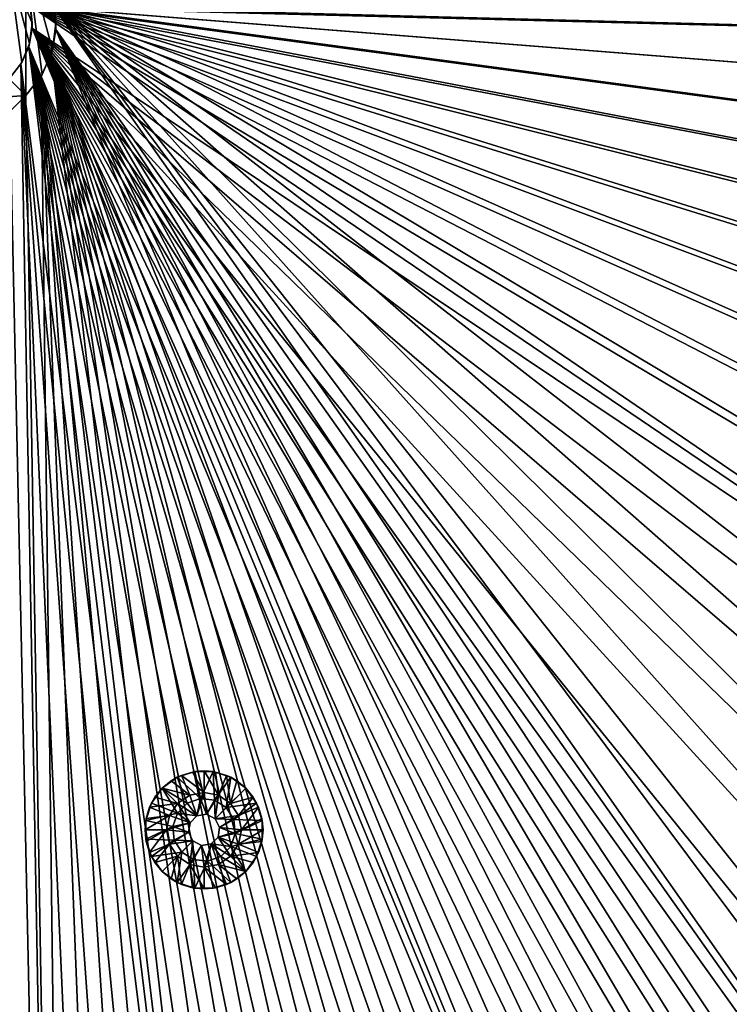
# Model space of a CAD drawing. Header units: metres. Extents: x 0 to 1400, y -1400 to 0.
# Tile 219 of 256: x 758 to 848, y -804 to -678. Entities that reach past the tile are written whole.
import ezdxf

# ---------------------------------------------------------------- set-up
doc = ezdxf.new("R2010")
doc.units = ezdxf.units.M

msp = doc.modelspace()

# ---------------------------------------------------------------- linework, layer by layer
at = {"layer": 'None'}
for points in [[(627.182129, -697.892822, -513.477783), (697.892822, -627.182129, -513.477783), (758.704041, -687.993347, -513.477783)], [(758.704041, -687.993347, -513.477783), (697.892822, -627.182129, -513.477783), (758.704041, -669.608582, -513.477783)], [(759.270203, -676.616821, -500.477753), (1206.427368, -688.345215, -500.477753), (1213.287231, -664.913025, -500.477753)], [(1213.295166, -664.90918, -503.477753), (1206.445801, -688.333069, -503.477753), (762.366577, -676.864197, -503.477753)], [(762.068665, -675.436279, -513.477783), (762.511597, -678.800964, -513.477783), (758.704041, -669.608582, -513.477783)], [(758.704041, -669.608582, -513.477783), (762.511597, -678.800964, -513.477783), (762.068665, -682.165588, -513.477783)], [(762.068665, -682.165588, -513.477783), (760.769958, -685.300964, -513.477783), (758.704041, -669.608582, -513.477783)], [(760.769958, -685.300964, -513.477783), (758.704041, -687.993347, -513.477783), (758.704041, -669.608582, -513.477783)], [(756.582703, -685.872009, -510.477753), (758.171875, -683.800964, -510.477753), (756.582703, -671.729858, -510.477753)], [(758.171875, -683.800964, -510.477753), (759.170898, -681.38916, -510.477753), (756.582703, -671.729858, -510.477753)], [(756.582703, -671.729858, -510.477753), (759.170898, -681.38916, -510.477753), (759.511597, -678.800964, -510.477753)], [(759.511597, -678.800964, -510.477753), (759.170898, -676.212769, -510.477753), (756.582703, -671.729858, -510.477753)], [(762.511597, -678.800964, -513.477783), (762.068665, -675.436279, -513.477783), (762.366577, -676.864197, -503.477753)], [(759.170898, -676.212769, -510.477753), (759.511597, -678.800964, -510.477753), (759.270203, -676.616821, -500.477753)], [(759.511597, -678.800964, -510.477753), (759.492126, -679.424744, -500.477753), (759.270203, -676.616821, -500.477753)], [(759.492126, -679.424744, -500.477753), (1095.871094, -904.858887, -500.477753), (759.270203, -676.616821, -500.477753)], [(1095.871094, -904.858887, -500.477753), (1109.911743, -884.878418, -500.477753), (759.270203, -676.616821, -500.477753)], [(759.270203, -676.616821, -500.477753), (1109.911743, -884.878418, -500.477753), (1123.362549, -864.492126, -500.477753)], [(1123.362549, -864.492126, -500.477753), (1136.196411, -843.712891, -500.477753), (759.270203, -676.616821, -500.477753)], [(1136.196411, -843.712891, -500.477753), (1148.385742, -822.553528, -500.477753), (759.270203, -676.616821, -500.477753)], [(759.270203, -676.616821, -500.477753), (1148.385742, -822.553528, -500.477753), (1159.903198, -801.026794, -500.477753)], [(1159.903198, -801.026794, -500.477753), (1170.721191, -779.145508, -500.477753), (759.270203, -676.616821, -500.477753)], [(1170.721191, -779.145508, -500.477753), (1180.812378, -756.922546, -500.477753), (759.270203, -676.616821, -500.477753)], [(759.270203, -676.616821, -500.477753), (1180.812378, -756.922546, -500.477753), (1190.149292, -734.370667, -500.477753)], [(1190.149292, -734.370667, -500.477753), (1198.700928, -711.504822, -500.477753), (759.270203, -676.616821, -500.477753)], [(1198.700928, -711.504822, -500.477753), (1206.427368, -688.345215, -500.477753), (759.270203, -676.616821, -500.477753)], [(762.486328, -679.611877, -503.477753), (762.511597, -678.800964, -513.477783), (762.366577, -676.864197, -503.477753)], [(1206.445801, -688.333069, -503.477753), (1198.725464, -711.488647, -503.477753), (762.366577, -676.864197, -503.477753)], [(762.366577, -676.864197, -503.477753), (1198.725464, -711.488647, -503.477753), (1190.171021, -734.35675, -503.477753)], [(1190.171021, -734.35675, -503.477753), (1180.820068, -756.91803, -503.477753), (762.366577, -676.864197, -503.477753)], [(1180.820068, -756.91803, -503.477753), (1170.709595, -779.153259, -503.477753), (762.366577, -676.864197, -503.477753)], [(762.366577, -676.864197, -503.477753), (1170.709595, -779.153259, -503.477753), (1159.877075, -801.043335, -503.477753)], [(1159.877075, -801.043335, -503.477753), (1148.355835, -822.571533, -503.477753), (762.366577, -676.864197, -503.477753)], [(1148.355835, -822.571533, -503.477753), (1136.170776, -843.727356, -503.477753), (762.366577, -676.864197, -503.477753)], [(762.366577, -676.864197, -503.477753), (1136.170776, -843.727356, -503.477753), (1123.345825, -864.500916, -503.477753)], [(1123.345825, -864.500916, -503.477753), (1109.904663, -884.882324, -503.477753), (762.366577, -676.864197, -503.477753)], [(1109.904663, -884.882324, -503.477753), (1095.871094, -904.861877, -503.477753), (762.366577, -676.864197, -503.477753)], [(762.366577, -676.864197, -503.477753), (1095.871094, -904.861877, -503.477753), (1081.265381, -924.427429, -503.477753)], [(1081.265381, -924.427429, -503.477753), (1066.102417, -943.563416, -503.477753), (762.366577, -676.864197, -503.477753)], [(1066.102417, -943.563416, -503.477753), (1050.397217, -962.255066, -503.477753), (762.366577, -676.864197, -503.477753)], [(762.366577, -676.864197, -503.477753), (1050.397217, -962.255066, -503.477753), (1034.180908, -980.506409, -503.477753)], [(1034.180908, -980.506409, -503.477753), (1017.492004, -998.330933, -503.477753), (762.366577, -676.864197, -503.477753)], [(1017.492004, -998.330933, -503.477753), (1008.949829, -1007.052979, -503.477753), (762.366577, -676.864197, -503.477753)], [(762.366577, -676.864197, -503.477753), (1008.949829, -1007.052979, -503.477753), (1000.238953, -1015.604431, -503.477753)], [(762.366577, -676.864197, -503.477753), (1000.238953, -1015.604431, -503.477753), (762.486328, -679.611877, -503.477753)], [(759.170898, -681.38916, -510.477753), (759.054871, -681.788696, -500.477753), (759.492126, -679.424744, -500.477753)], [(759.054871, -681.788696, -500.477753), (923.607727, -1075.890259, -500.477753), (759.492126, -679.424744, -500.477753)], [(759.511597, -678.800964, -510.477753), (759.170898, -681.38916, -510.477753), (759.492126, -679.424744, -500.477753)], [(923.607727, -1075.890259, -500.477753), (933.821167, -1069.203125, -500.477753), (759.492126, -679.424744, -500.477753)], [(759.492126, -679.424744, -500.477753), (933.821167, -1069.203125, -500.477753), (943.864624, -1062.263794, -500.477753)], [(943.864624, -1062.263794, -500.477753), (953.732239, -1055.07666, -500.477753), (759.492126, -679.424744, -500.477753)], [(953.732239, -1055.07666, -500.477753), (963.419434, -1047.647827, -500.477753), (759.492126, -679.424744, -500.477753)], [(759.492126, -679.424744, -500.477753), (963.419434, -1047.647827, -500.477753), (972.921936, -1039.983521, -500.477753)], [(972.921936, -1039.983521, -500.477753), (982.233215, -1032.087769, -500.477753), (759.492126, -679.424744, -500.477753)], [(982.233215, -1032.087769, -500.477753), (991.340271, -1023.958374, -500.477753), (759.492126, -679.424744, -500.477753)], [(759.492126, -679.424744, -500.477753), (991.340271, -1023.958374, -500.477753), (1000.232666, -1015.595398, -500.477753)], [(1000.232666, -1015.595398, -500.477753), (1017.481689, -998.315186, -500.477753), (759.492126, -679.424744, -500.477753)], [(1017.481689, -998.315186, -500.477753), (1034.191895, -980.514099, -500.477753), (759.492126, -679.424744, -500.477753)], [(759.492126, -679.424744, -500.477753), (1034.191895, -980.514099, -500.477753), (1050.404663, -962.258301, -500.477753)], [(1050.404663, -962.258301, -500.477753), (1066.101807, -943.558655, -500.477753), (759.492126, -679.424744, -500.477753)], [(1066.101807, -943.558655, -500.477753), (1081.262573, -924.422302, -500.477753), (759.492126, -679.424744, -500.477753)], [(759.492126, -679.424744, -500.477753), (1081.262573, -924.422302, -500.477753), (1095.871094, -904.858887, -500.477753)], [(762.068665, -682.165588, -513.477783), (762.511597, -678.800964, -513.477783), (762.486328, -679.611877, -503.477753)], [(761.917847, -682.685059, -503.477753), (762.068665, -682.165588, -513.477783), (762.486328, -679.611877, -503.477753)], [(762.486328, -679.611877, -503.477753), (923.608582, -1075.893921, -503.477753), (761.917847, -682.685059, -503.477753)], [(1000.238953, -1015.604431, -503.477753), (991.333008, -1023.953186, -503.477753), (762.486328, -679.611877, -503.477753)], [(762.486328, -679.611877, -503.477753), (991.333008, -1023.953186, -503.477753), (982.226318, -1032.083618, -503.477753)], [(982.226318, -1032.083618, -503.477753), (972.921387, -1039.986206, -503.477753), (762.486328, -679.611877, -503.477753)], [(972.921387, -1039.986206, -503.477753), (963.422607, -1047.654419, -503.477753), (762.486328, -679.611877, -503.477753)], [(762.486328, -679.611877, -503.477753), (963.422607, -1047.654419, -503.477753), (953.735901, -1055.083862, -503.477753)], [(953.735901, -1055.083862, -503.477753), (943.86731, -1062.269897, -503.477753), (762.486328, -679.611877, -503.477753)], [(943.86731, -1062.269897, -503.477753), (933.822876, -1069.208008, -503.477753), (762.486328, -679.611877, -503.477753)], [(762.486328, -679.611877, -503.477753), (933.822876, -1069.208008, -503.477753), (923.608582, -1075.893921, -503.477753)], [(758.171875, -683.800964, -510.477753), (758.065979, -683.980042, -500.477753), (759.054871, -681.788696, -500.477753)], [(758.065979, -683.980042, -500.477753), (813.537048, -1127.94519, -500.477753), (759.054871, -681.788696, -500.477753)], [(759.170898, -681.38916, -510.477753), (758.171875, -683.800964, -510.477753), (759.054871, -681.788696, -500.477753)], [(813.537048, -1127.94519, -500.477753), (825.095825, -1124.015503, -500.477753), (759.054871, -681.788696, -500.477753)], [(759.054871, -681.788696, -500.477753), (825.095825, -1124.015503, -500.477753), (836.549683, -1119.791138, -500.477753)], [(836.549683, -1119.791138, -500.477753), (847.891785, -1115.276123, -500.477753), (759.054871, -681.788696, -500.477753)], [(847.891785, -1115.276123, -500.477753), (859.115662, -1110.474731, -500.477753), (759.054871, -681.788696, -500.477753)], [(759.054871, -681.788696, -500.477753), (859.115662, -1110.474731, -500.477753), (870.2146, -1105.391113, -500.477753)], [(870.2146, -1105.391113, -500.477753), (881.182129, -1100.029785, -500.477753), (759.054871, -681.788696, -500.477753)], [(881.182129, -1100.029785, -500.477753), (892.011597, -1094.394653, -500.477753), (759.054871, -681.788696, -500.477753)], [(759.054871, -681.788696, -500.477753), (892.011597, -1094.394653, -500.477753), (902.696594, -1088.490234, -500.477753)], [(902.696594, -1088.490234, -500.477753), (913.230713, -1082.320679, -500.477753), (759.054871, -681.788696, -500.477753)], [(913.230713, -1082.320679, -500.477753), (923.607727, -1075.890259, -500.477753), (759.054871, -681.788696, -500.477753)], [(760.632263, -685.533752, -503.477753), (760.769958, -685.300964, -513.477783), (761.917847, -682.685059, -503.477753)], [(761.917847, -682.685059, -503.477753), (813.528198, -1127.940552, -503.477753), (760.632263, -685.533752, -503.477753)], [(760.769958, -685.300964, -513.477783), (762.068665, -682.165588, -513.477783), (761.917847, -682.685059, -503.477753)], [(923.608582, -1075.893921, -503.477753), (913.230408, -1082.322998, -503.477753), (761.917847, -682.685059, -503.477753)], [(761.917847, -682.685059, -503.477753), (913.230408, -1082.322998, -503.477753), (902.694458, -1088.490845, -503.477753)], [(902.694458, -1088.490845, -503.477753), (892.006897, -1094.393066, -503.477753), (761.917847, -682.685059, -503.477753)], [(892.006897, -1094.393066, -503.477753), (881.174622, -1100.025635, -503.477753), (761.917847, -682.685059, -503.477753)], [(761.917847, -682.685059, -503.477753), (881.174622, -1100.025635, -503.477753), (870.204468, -1105.384766, -503.477753)], [(870.204468, -1105.384766, -503.477753), (859.103394, -1110.466553, -503.477753), (761.917847, -682.685059, -503.477753)], [(859.103394, -1110.466553, -503.477753), (847.878296, -1115.266846, -503.477753), (761.917847, -682.685059, -503.477753)], [(761.917847, -682.685059, -503.477753), (847.878296, -1115.266846, -503.477753), (836.536133, -1119.781982, -503.477753)], [(836.536133, -1119.781982, -503.477753), (825.083801, -1124.007813, -503.477753), (761.917847, -682.685059, -503.477753)], [(825.083801, -1124.007813, -503.477753), (813.528198, -1127.940552, -503.477753), (761.917847, -682.685059, -503.477753)], [(758.171875, -683.800964, -510.477753), (756.582703, -685.872009, -510.477753), (758.065979, -683.980042, -500.477753)], [(756.582703, -685.872009, -510.477753), (756.582703, -685.872009, -500.477753), (758.065979, -683.980042, -500.477753)], [(758.065979, -683.980042, -500.477753), (756.582703, -685.872009, -500.477753), (766.406616, -1140.654053, -500.477753)], [(778.307922, -1137.934448, -500.477753), (758.065979, -683.980042, -500.477753), (766.406616, -1140.654053, -500.477753)], [(778.307922, -1137.934448, -500.477753), (790.135254, -1134.907715, -500.477753), (758.065979, -683.980042, -500.477753)], [(790.135254, -1134.907715, -500.477753), (801.88092, -1131.577026, -500.477753), (758.065979, -683.980042, -500.477753)], [(758.065979, -683.980042, -500.477753), (801.88092, -1131.577026, -500.477753), (813.537048, -1127.94519, -500.477753)], [(758.704041, -687.993347, -513.477783), (760.769958, -685.300964, -513.477783), (760.632263, -685.533752, -503.477753)], [(758.704041, -687.993347, -503.477753), (758.704041, -687.993347, -513.477783), (760.632263, -685.533752, -503.477753)], [(760.632263, -685.533752, -503.477753), (766.41156, -1140.661499, -503.477753), (758.704041, -687.993347, -503.477753)], [(813.528198, -1127.940552, -503.477753), (801.876221, -1131.576172, -503.477753), (760.632263, -685.533752, -503.477753)], [(760.632263, -685.533752, -503.477753), (801.876221, -1131.576172, -503.477753), (790.134888, -1134.910889, -503.477753)], [(790.134888, -1134.910889, -503.477753), (778.310974, -1137.940552, -503.477753), (760.632263, -685.533752, -503.477753)], [(778.310974, -1137.940552, -503.477753), (766.41156, -1140.661499, -503.477753), (760.632263, -685.533752, -503.477753)], [(766.406616, -1140.654053, -500.477753), (756.582703, -685.872009, -500.477753), (685.872009, -756.582703, -500.477753)], [(687.993347, -758.703979, -513.477783), (627.182129, -697.892822, -513.477783), (758.704041, -687.993347, -513.477783)], [(687.993347, -758.703979, -503.477753), (687.993347, -758.703979, -513.477783), (758.704041, -687.993347, -503.477753)], [(687.993347, -758.703979, -513.477783), (758.704041, -687.993347, -513.477783), (758.704041, -687.993347, -503.477753)], [(766.41156, -1140.661499, -503.477753), (687.993347, -758.703979, -503.477753), (758.704041, -687.993347, -503.477753)], [(685.872009, -756.582703, -500.477753), (754.439209, -1143.063354, -500.477753), (766.406616, -1140.654053, -500.477753)], [(766.41156, -1140.661499, -503.477753), (754.444397, -1143.070679, -503.477753), (687.993347, -758.703979, -503.477753)]]:
    msp.add_3dface(points, dxfattribs=at)
at = {"layer": 'None0'}
for points in [[(712.545654, -439.14267, -521.977783), (1083.216797, -802.634766, -521.977783), (496.317963, -215.735947, -521.977783)], [(1083.216797, -802.634766, -521.977783), (1083.216797, -802.634766, -541.977783), (496.317963, -215.735947, -521.977783)], [(1083.216797, -802.634766, -541.977783), (496.317963, -215.735947, -541.977783), (496.317963, -215.735947, -521.977783)], [(1083.216797, -802.634766, -541.977783), (712.545654, -439.14267, -541.977783), (496.317963, -215.735947, -541.977783)], [(1069.074707, -816.776855, -521.977783), (704.354675, -444.878021, -521.977783), (482.175842, -229.878082, -521.977783)], [(1069.074707, -816.776855, -521.977783), (482.175842, -229.878082, -521.977783), (1069.074707, -816.776855, -541.977783)], [(482.175842, -229.878082, -521.977783), (482.175842, -229.878082, -541.977783), (1069.074707, -816.776855, -541.977783)], [(482.175842, -229.878082, -541.977783), (704.354675, -444.878021, -541.977783), (1069.074707, -816.776855, -541.977783)], [(712.545654, -439.14267, -521.977783), (713.331299, -440.928223, -521.977783), (1083.216797, -802.634766, -521.977783)], [(1083.216797, -802.634766, -541.977783), (713.331299, -440.928223, -541.977783), (712.545654, -439.14267, -541.977783)], [(1054.087769, -780.736389, -521.977783), (713.331299, -440.928223, -521.977783), (713.37384, -442.87854, -521.977783)], [(713.331299, -440.928223, -521.977783), (1054.087769, -780.736389, -521.977783), (1083.216797, -802.634766, -521.977783)], [(1054.087769, -780.736389, -541.977783), (713.331299, -440.928223, -541.977783), (1083.216797, -802.634766, -541.977783)], [(713.331299, -440.928223, -541.977783), (1054.087769, -780.736389, -541.977783), (713.37384, -442.87854, -541.977783)], [(713.37384, -442.87854, -521.977783), (712.666809, -444.696655, -521.977783), (1047.30603, -787.820679, -521.977783)], [(713.37384, -442.87854, -541.977783), (1047.30603, -787.820679, -541.977783), (712.666809, -444.696655, -541.977783)], [(1047.184814, -782.266724, -521.977783), (1048.533813, -780.857544, -521.977783), (713.37384, -442.87854, -521.977783)], [(1048.533813, -780.857544, -521.977783), (1050.319336, -780.071899, -521.977783), (713.37384, -442.87854, -521.977783)], [(713.37384, -442.87854, -521.977783), (1050.319336, -780.071899, -521.977783), (1052.269653, -780.029358, -521.977783)], [(1052.269653, -780.029358, -521.977783), (1054.087769, -780.736389, -521.977783), (713.37384, -442.87854, -521.977783)], [(1046.520386, -786.035156, -521.977783), (713.37384, -442.87854, -521.977783), (1047.30603, -787.820679, -521.977783)], [(1046.520386, -786.035156, -521.977783), (1046.477783, -784.084839, -521.977783), (713.37384, -442.87854, -521.977783)], [(1046.477783, -784.084839, -521.977783), (1047.184814, -782.266724, -521.977783), (713.37384, -442.87854, -521.977783)], [(1050.319336, -780.071899, -541.977783), (1048.533813, -780.857544, -541.977783), (713.37384, -442.87854, -541.977783)], [(1048.533813, -780.857544, -541.977783), (1047.184814, -782.266724, -541.977783), (713.37384, -442.87854, -541.977783)], [(713.37384, -442.87854, -541.977783), (1047.184814, -782.266724, -541.977783), (1046.477783, -784.084839, -541.977783)], [(1046.477783, -784.084839, -541.977783), (1046.520386, -786.035156, -541.977783), (713.37384, -442.87854, -541.977783)], [(1046.520386, -786.035156, -541.977783), (1047.30603, -787.820679, -541.977783), (713.37384, -442.87854, -541.977783)], [(1054.087769, -780.736389, -541.977783), (1052.269653, -780.029358, -541.977783), (713.37384, -442.87854, -541.977783)], [(713.37384, -442.87854, -541.977783), (1052.269653, -780.029358, -541.977783), (1050.319336, -780.071899, -541.977783)], [(705.763855, -446.22699, -521.977783), (704.354675, -444.878021, -521.977783), (1069.074707, -816.776855, -521.977783)], [(704.354675, -444.878021, -541.977783), (705.763855, -446.22699, -541.977783), (1069.074707, -816.776855, -541.977783)], [(1047.30603, -787.820679, -521.977783), (712.666809, -444.696655, -521.977783), (711.317871, -446.105804, -521.977783)], [(1047.30603, -787.820679, -541.977783), (711.317871, -446.105804, -541.977783), (712.666809, -444.696655, -541.977783)], [(707.58197, -446.934021, -521.977783), (705.763855, -446.22699, -521.977783), (1047.30603, -787.820679, -521.977783)], [(1047.30603, -787.820679, -521.977783), (705.763855, -446.22699, -521.977783), (1069.074707, -816.776855, -521.977783)], [(1069.074707, -816.776855, -541.977783), (705.763855, -446.22699, -541.977783), (1047.30603, -787.820679, -541.977783)], [(705.763855, -446.22699, -541.977783), (707.58197, -446.934021, -541.977783), (1047.30603, -787.820679, -541.977783)], [(711.317871, -446.105804, -521.977783), (709.532288, -446.891479, -521.977783), (1047.30603, -787.820679, -521.977783)], [(709.532288, -446.891479, -541.977783), (711.317871, -446.105804, -541.977783), (1047.30603, -787.820679, -541.977783)], [(709.532288, -446.891479, -521.977783), (707.58197, -446.934021, -521.977783), (1047.30603, -787.820679, -521.977783)], [(1047.30603, -787.820679, -541.977783), (707.58197, -446.934021, -541.977783), (709.532288, -446.891479, -541.977783)], [(229.878082, -482.175842, -521.977783), (444.878021, -704.354675, -521.977783), (816.776855, -1069.074585, -521.977783)], [(816.776855, -1069.074585, -541.977783), (229.878082, -482.175842, -541.977783), (816.776855, -1069.074585, -521.977783)], [(229.878082, -482.175842, -541.977783), (229.878082, -482.175842, -521.977783), (816.776855, -1069.074585, -521.977783)], [(816.776855, -1069.074585, -541.977783), (444.878021, -704.354675, -541.977783), (229.878082, -482.175842, -541.977783)], [(802.634766, -1083.216797, -521.977783), (439.14267, -712.545654, -521.977783), (215.735947, -496.317963, -521.977783)], [(215.735947, -496.317963, -521.977783), (215.735947, -496.317963, -541.977783), (802.634766, -1083.216797, -521.977783)], [(215.735947, -496.317963, -541.977783), (802.634766, -1083.216797, -541.977783), (802.634766, -1083.216797, -521.977783)], [(215.735947, -496.317963, -541.977783), (439.14267, -712.545654, -541.977783), (802.634766, -1083.216797, -541.977783)], [(444.878021, -704.354675, -521.977783), (446.22702, -705.763855, -521.977783), (816.776855, -1069.074585, -521.977783)], [(446.22702, -705.763855, -541.977783), (444.878021, -704.354675, -541.977783), (816.776855, -1069.074585, -541.977783)], [(816.776855, -1069.074585, -521.977783), (446.22702, -705.763855, -521.977783), (787.82074, -1047.30603, -521.977783)], [(446.22702, -705.763855, -521.977783), (446.934052, -707.58197, -521.977783), (787.82074, -1047.30603, -521.977783)], [(446.934052, -707.58197, -541.977783), (446.22702, -705.763855, -541.977783), (787.82074, -1047.30603, -541.977783)], [(787.82074, -1047.30603, -541.977783), (446.22702, -705.763855, -541.977783), (816.776855, -1069.074585, -541.977783)], [(446.934052, -707.58197, -521.977783), (446.891479, -709.532288, -521.977783), (780.736389, -1054.087769, -521.977783)], [(780.736389, -1054.087769, -541.977783), (446.891479, -709.532288, -541.977783), (446.934052, -707.58197, -541.977783)], [(787.82074, -1047.30603, -521.977783), (446.934052, -707.58197, -521.977783), (786.035156, -1046.520386, -521.977783)], [(446.934052, -707.58197, -521.977783), (784.084839, -1046.477783, -521.977783), (786.035156, -1046.520386, -521.977783)], [(780.029358, -1052.269653, -521.977783), (446.934052, -707.58197, -521.977783), (780.736389, -1054.087769, -521.977783)], [(780.029358, -1052.269653, -521.977783), (780.071899, -1050.319336, -521.977783), (446.934052, -707.58197, -521.977783)], [(780.071899, -1050.319336, -521.977783), (780.857544, -1048.533813, -521.977783), (446.934052, -707.58197, -521.977783)], [(446.934052, -707.58197, -521.977783), (780.857544, -1048.533813, -521.977783), (782.266724, -1047.184814, -521.977783)], [(782.266724, -1047.184814, -521.977783), (784.084839, -1046.477783, -521.977783), (446.934052, -707.58197, -521.977783)], [(786.035156, -1046.520386, -541.977783), (446.934052, -707.58197, -541.977783), (787.82074, -1047.30603, -541.977783)], [(786.035156, -1046.520386, -541.977783), (784.084839, -1046.477783, -541.977783), (446.934052, -707.58197, -541.977783)], [(784.084839, -1046.477783, -541.977783), (782.266724, -1047.184814, -541.977783), (446.934052, -707.58197, -541.977783)], [(446.934052, -707.58197, -541.977783), (782.266724, -1047.184814, -541.977783), (780.857544, -1048.533813, -541.977783)], [(780.857544, -1048.533813, -541.977783), (780.071899, -1050.319336, -541.977783), (446.934052, -707.58197, -541.977783)], [(780.071899, -1050.319336, -541.977783), (780.029358, -1052.269653, -541.977783), (446.934052, -707.58197, -541.977783)], [(446.934052, -707.58197, -541.977783), (780.029358, -1052.269653, -541.977783), (780.736389, -1054.087769, -541.977783)], [(780.736389, -1054.087769, -521.977783), (446.891479, -709.532288, -521.977783), (446.105835, -711.31781, -521.977783)], [(446.105835, -711.31781, -541.977783), (446.891479, -709.532288, -541.977783), (780.736389, -1054.087769, -541.977783)], [(446.105835, -711.31781, -521.977783), (444.696655, -712.666809, -521.977783), (780.736389, -1054.087769, -521.977783)], [(444.696655, -712.666809, -541.977783), (446.105835, -711.31781, -541.977783), (780.736389, -1054.087769, -541.977783)], [(440.928223, -713.331299, -521.977783), (439.14267, -712.545654, -521.977783), (802.634766, -1083.216797, -521.977783)], [(439.14267, -712.545654, -541.977783), (440.928223, -713.331299, -541.977783), (802.634766, -1083.216797, -541.977783)], [(442.87854, -713.37384, -521.977783), (440.928223, -713.331299, -521.977783), (780.736389, -1054.087769, -521.977783)], [(780.736389, -1054.087769, -521.977783), (440.928223, -713.331299, -521.977783), (802.634766, -1083.216797, -521.977783)], [(802.634766, -1083.216797, -541.977783), (440.928223, -713.331299, -541.977783), (780.736389, -1054.087769, -541.977783)], [(440.928223, -713.331299, -541.977783), (442.87854, -713.37384, -541.977783), (780.736389, -1054.087769, -541.977783)], [(444.696655, -712.666809, -521.977783), (442.87854, -713.37384, -521.977783), (780.736389, -1054.087769, -521.977783)], [(780.736389, -1054.087769, -541.977783), (442.87854, -713.37384, -541.977783), (444.696655, -712.666809, -541.977783)]]:
    msp.add_3dface(points, dxfattribs=at)
at = {"layer": 'None012312'}
for points in [[(777.926514, -774.648865, -500.477753), (779.203308, -777.944519, -500.477753), (776.028137, -776.028137, -500.477753)], [(777.926514, -774.648865, -500.477753), (776.028137, -776.028137, -500.477753), (777.164673, -775.095398, -499.977753)], [(778.461304, -774.402344, -499.977753), (777.926514, -774.648865, -500.477753), (777.164673, -775.095398, -499.977753)], [(777.164673, -775.095398, -499.977753), (779.512695, -776.940674, -498.977753), (778.461304, -774.402344, -499.977753)], [(780.158142, -773.923767, -500.477753), (780.883545, -777.356567, -500.477753), (777.926514, -774.648865, -500.477753)], [(780.158142, -773.923767, -500.477753), (777.926514, -774.648865, -500.477753), (778.461304, -774.402344, -499.977753)], [(780.883545, -777.356567, -500.477753), (779.203308, -777.944519, -500.477753), (777.926514, -774.648865, -500.477753)], [(779.868225, -773.975525, -499.977753), (780.158142, -773.923767, -500.477753), (778.461304, -774.402344, -499.977753)], [(778.461304, -774.402344, -499.977753), (781.331421, -776.578918, -498.977753), (779.868225, -773.975525, -499.977753)], [(779.512695, -776.940674, -498.977753), (781.331421, -776.578918, -498.977753), (778.461304, -774.402344, -499.977753)], [(780.158142, -773.923767, -500.477753), (779.868225, -773.975525, -499.977753), (781.331421, -773.831421, -499.977753)], [(781.331421, -776.578918, -498.977753), (781.331421, -773.831421, -499.977753), (779.868225, -773.975525, -499.977753)], [(782.5047, -773.923767, -500.477753), (780.158142, -773.923767, -500.477753), (781.331421, -773.831421, -499.977753)], [(780.158142, -773.923767, -500.477753), (782.5047, -773.923767, -500.477753), (780.883545, -777.356567, -500.477753)], [(782.5047, -773.923767, -500.477753), (782.652527, -777.555908, -500.477753), (780.883545, -777.356567, -500.477753)], [(782.5047, -773.923767, -500.477753), (781.331421, -773.831421, -499.977753), (782.794617, -773.975525, -499.977753)], [(781.331421, -776.578918, -498.977753), (783.150146, -776.940674, -498.977753), (781.331421, -773.831421, -499.977753)], [(783.150146, -776.940674, -498.977753), (782.794617, -773.975525, -499.977753), (781.331421, -773.831421, -499.977753)], [(782.5047, -773.923767, -500.477753), (784.736389, -774.648865, -500.477753), (782.652527, -777.555908, -500.477753)], [(784.736389, -774.648865, -500.477753), (782.5047, -773.923767, -500.477753), (784.201538, -774.402344, -499.977753)], [(784.201538, -774.402344, -499.977753), (782.5047, -773.923767, -500.477753), (782.794617, -773.975525, -499.977753)], [(784.736389, -774.648865, -500.477753), (784.159851, -778.502991, -500.477753), (782.652527, -777.555908, -500.477753)], [(782.794617, -773.975525, -499.977753), (783.150146, -776.940674, -498.977753), (784.201538, -774.402344, -499.977753)], [(783.150146, -776.940674, -498.977753), (784.691956, -777.970886, -498.977753), (784.201538, -774.402344, -499.977753)], [(784.736389, -774.648865, -500.477753), (786.634705, -776.028137, -500.477753), (784.159851, -778.502991, -500.477753)], [(785.49823, -775.095398, -499.977753), (784.736389, -774.648865, -500.477753), (784.201538, -774.402344, -499.977753)], [(784.201538, -774.402344, -499.977753), (784.691956, -777.970886, -498.977753), (785.49823, -775.095398, -499.977753)], [(786.634705, -776.028137, -500.477753), (784.736389, -774.648865, -500.477753), (785.49823, -775.095398, -499.977753)], [(777.164673, -775.095398, -499.977753), (776.028137, -776.028137, -500.477753), (776.028137, -776.028137, -499.977753)], [(779.512695, -776.940674, -498.977753), (777.164673, -775.095398, -499.977753), (776.028137, -776.028137, -499.977753)], [(784.691956, -777.970886, -498.977753), (786.634705, -776.028137, -499.977753), (785.49823, -775.095398, -499.977753)], [(786.634705, -776.028137, -499.977753), (786.634705, -776.028137, -500.477753), (785.49823, -775.095398, -499.977753)], [(774.402344, -778.461304, -499.977753), (775.095398, -777.164673, -499.977753), (774.648865, -777.926514, -500.477753)], [(774.402344, -778.461304, -499.977753), (777.970886, -777.970886, -498.977753), (775.095398, -777.164673, -499.977753)], [(776.028137, -776.028137, -500.477753), (777.944519, -779.203308, -500.477753), (774.648865, -777.926514, -500.477753)], [(774.648865, -777.926514, -500.477753), (775.095398, -777.164673, -499.977753), (776.028137, -776.028137, -500.477753)], [(775.095398, -777.164673, -499.977753), (776.028137, -776.028137, -499.977753), (776.028137, -776.028137, -500.477753)], [(777.970886, -777.970886, -498.977753), (776.028137, -776.028137, -499.977753), (775.095398, -777.164673, -499.977753)], [(779.203308, -777.944519, -500.477753), (777.944519, -779.203308, -500.477753), (776.028137, -776.028137, -500.477753)], [(777.970886, -777.970886, -498.977753), (779.512695, -776.940674, -498.977753), (776.028137, -776.028137, -499.977753)], [(780.423462, -779.549438, -498.977753), (779.512695, -776.940674, -498.977753), (777.970886, -777.970886, -498.977753)], [(781.331421, -776.578918, -498.977753), (779.512695, -776.940674, -498.977753), (780.423462, -779.549438, -498.977753)], [(781.644287, -779.356079, -498.977753), (781.331421, -776.578918, -498.977753), (780.423462, -779.549438, -498.977753)], [(783.150146, -776.940674, -498.977753), (781.331421, -776.578918, -498.977753), (781.644287, -779.356079, -498.977753)], [(782.745667, -779.917236, -498.977753), (783.150146, -776.940674, -498.977753), (781.644287, -779.356079, -498.977753)], [(784.691956, -777.970886, -498.977753), (783.150146, -776.940674, -498.977753), (782.745667, -779.917236, -498.977753)], [(786.634705, -776.028137, -500.477753), (788.013977, -777.926514, -500.477753), (784.159851, -778.502991, -500.477753)], [(786.634705, -776.028137, -499.977753), (784.691956, -777.970886, -498.977753), (787.567444, -777.164673, -499.977753)], [(784.691956, -777.970886, -498.977753), (785.722168, -779.512695, -498.977753), (787.567444, -777.164673, -499.977753)], [(787.567444, -777.164673, -499.977753), (785.722168, -779.512695, -498.977753), (788.260498, -778.461304, -499.977753)], [(786.634705, -776.028137, -499.977753), (787.567444, -777.164673, -499.977753), (786.634705, -776.028137, -500.477753)], [(787.567444, -777.164673, -499.977753), (788.013977, -777.926514, -500.477753), (786.634705, -776.028137, -500.477753)], [(787.567444, -777.164673, -499.977753), (788.260498, -778.461304, -499.977753), (788.013977, -777.926514, -500.477753)], [(777.944519, -779.203308, -500.477753), (773.923767, -780.158142, -500.477753), (774.648865, -777.926514, -500.477753)], [(773.923767, -780.158142, -500.477753), (774.402344, -778.461304, -499.977753), (774.648865, -777.926514, -500.477753)], [(776.940674, -779.512695, -498.977753), (777.970886, -777.970886, -498.977753), (774.402344, -778.461304, -499.977753)], [(777.970886, -777.970886, -498.977753), (776.940674, -779.512695, -498.977753), (779.549438, -780.423462, -498.977753)], [(777.944519, -779.203308, -513.977783), (779.203308, -777.944519, -513.977783), (780.423462, -779.549438, -513.977783)], [(779.203308, -777.944519, -500.477753), (779.203308, -777.944519, -513.977783), (777.944519, -779.203308, -500.477753)], [(779.203308, -777.944519, -513.977783), (777.944519, -779.203308, -513.977783), (777.944519, -779.203308, -500.477753)], [(780.423462, -779.549438, -498.977753), (777.970886, -777.970886, -498.977753), (779.549438, -780.423462, -498.977753)], [(780.423462, -779.549438, -513.977783), (779.203308, -777.944519, -513.977783), (780.883545, -777.356567, -513.977783)], [(780.883545, -777.356567, -513.977783), (779.203308, -777.944519, -513.977783), (780.883545, -777.356567, -500.477753)], [(779.203308, -777.944519, -513.977783), (779.203308, -777.944519, -500.477753), (780.883545, -777.356567, -500.477753)], [(780.423462, -779.549438, -513.977783), (780.883545, -777.356567, -513.977783), (781.644287, -779.356079, -513.977783)], [(780.883545, -777.356567, -513.977783), (782.652527, -777.555908, -513.977783), (781.644287, -779.356079, -513.977783)], [(782.652527, -777.555908, -513.977783), (780.883545, -777.356567, -513.977783), (782.652527, -777.555908, -500.477753)], [(780.883545, -777.356567, -513.977783), (780.883545, -777.356567, -500.477753), (782.652527, -777.555908, -500.477753)], [(781.644287, -779.356079, -513.977783), (782.652527, -777.555908, -513.977783), (782.745667, -779.917236, -513.977783)], [(782.652527, -777.555908, -513.977783), (784.159851, -778.502991, -513.977783), (782.745667, -779.917236, -513.977783)], [(784.159851, -778.502991, -513.977783), (782.652527, -777.555908, -513.977783), (784.159851, -778.502991, -500.477753)], [(782.652527, -777.555908, -513.977783), (782.652527, -777.555908, -500.477753), (784.159851, -778.502991, -500.477753)], [(785.722168, -779.512695, -498.977753), (784.691956, -777.970886, -498.977753), (782.745667, -779.917236, -498.977753)], [(784.159851, -778.502991, -500.477753), (788.013977, -777.926514, -500.477753), (785.106934, -780.010315, -500.477753)], [(788.013977, -777.926514, -500.477753), (788.739075, -780.158142, -500.477753), (785.106934, -780.010315, -500.477753)], [(788.260498, -778.461304, -499.977753), (788.739075, -780.158142, -500.477753), (788.013977, -777.926514, -500.477753)], [(776.578918, -781.331421, -498.977753), (776.940674, -779.512695, -498.977753), (773.831421, -781.331421, -499.977753)], [(776.940674, -779.512695, -498.977753), (773.975525, -779.868225, -499.977753), (773.831421, -781.331421, -499.977753)], [(773.923767, -780.158142, -500.477753), (773.975525, -779.868225, -499.977753), (774.402344, -778.461304, -499.977753)], [(777.356567, -780.883545, -500.477753), (773.923767, -780.158142, -500.477753), (777.944519, -779.203308, -500.477753)], [(773.975525, -779.868225, -499.977753), (776.940674, -779.512695, -498.977753), (774.402344, -778.461304, -499.977753)], [(779.549438, -780.423462, -498.977753), (776.940674, -779.512695, -498.977753), (776.578918, -781.331421, -498.977753)], [(777.356567, -780.883545, -513.977783), (777.944519, -779.203308, -513.977783), (779.549438, -780.423462, -513.977783)], [(777.944519, -779.203308, -500.477753), (777.944519, -779.203308, -513.977783), (777.356567, -780.883545, -513.977783)], [(777.944519, -779.203308, -500.477753), (777.356567, -780.883545, -513.977783), (777.356567, -780.883545, -500.477753)], [(779.549438, -780.423462, -513.977783), (777.944519, -779.203308, -513.977783), (780.423462, -779.549438, -513.977783)], [(780.423462, -779.549438, -513.977783), (780.423462, -779.549438, -498.977753), (779.549438, -780.423462, -513.977783)], [(780.423462, -779.549438, -498.977753), (779.549438, -780.423462, -498.977753), (779.549438, -780.423462, -513.977783)], [(781.644287, -779.356079, -498.977753), (780.423462, -779.549438, -498.977753), (781.644287, -779.356079, -513.977783)], [(780.423462, -779.549438, -498.977753), (780.423462, -779.549438, -513.977783), (781.644287, -779.356079, -513.977783)], [(782.745667, -779.917236, -498.977753), (781.644287, -779.356079, -498.977753), (782.745667, -779.917236, -513.977783)], [(781.644287, -779.356079, -498.977753), (781.644287, -779.356079, -513.977783), (782.745667, -779.917236, -513.977783)], [(784.159851, -778.502991, -513.977783), (785.106934, -780.010315, -513.977783), (782.745667, -779.917236, -513.977783)], [(783.306824, -781.018555, -498.977753), (785.722168, -779.512695, -498.977753), (782.745667, -779.917236, -498.977753)], [(786.083923, -781.331421, -498.977753), (785.722168, -779.512695, -498.977753), (783.306824, -781.018555, -498.977753)], [(784.159851, -778.502991, -500.477753), (785.106934, -780.010315, -500.477753), (784.159851, -778.502991, -513.977783)], [(785.106934, -780.010315, -500.477753), (785.106934, -780.010315, -513.977783), (784.159851, -778.502991, -513.977783)], [(785.722168, -779.512695, -498.977753), (786.083923, -781.331421, -498.977753), (788.260498, -778.461304, -499.977753)], [(788.260498, -778.461304, -499.977753), (786.083923, -781.331421, -498.977753), (788.687317, -779.868225, -499.977753)], [(788.260498, -778.461304, -499.977753), (788.687317, -779.868225, -499.977753), (788.739075, -780.158142, -500.477753)], [(773.831421, -781.331421, -499.977753), (773.975525, -779.868225, -499.977753), (773.923767, -780.158142, -500.477753)], [(773.923767, -782.5047, -500.477753), (773.831421, -781.331421, -499.977753), (773.923767, -780.158142, -500.477753)], [(773.923767, -782.5047, -500.477753), (773.923767, -780.158142, -500.477753), (777.356567, -780.883545, -500.477753)], [(777.555908, -782.652527, -500.477753), (773.923767, -782.5047, -500.477753), (777.356567, -780.883545, -500.477753)], [(779.549438, -780.423462, -498.977753), (776.578918, -781.331421, -498.977753), (779.356079, -781.644287, -498.977753)], [(779.356079, -781.644287, -513.977783), (777.356567, -780.883545, -513.977783), (779.549438, -780.423462, -513.977783)], [(777.555908, -782.652527, -513.977783), (777.356567, -780.883545, -513.977783), (779.356079, -781.644287, -513.977783)], [(777.356567, -780.883545, -513.977783), (777.555908, -782.652527, -513.977783), (777.356567, -780.883545, -500.477753)], [(777.356567, -780.883545, -500.477753), (777.555908, -782.652527, -513.977783), (777.555908, -782.652527, -500.477753)], [(779.549438, -780.423462, -513.977783), (779.549438, -780.423462, -498.977753), (779.356079, -781.644287, -498.977753)], [(779.549438, -780.423462, -513.977783), (779.356079, -781.644287, -498.977753), (779.356079, -781.644287, -513.977783)], [(782.745667, -779.917236, -513.977783), (785.106934, -780.010315, -513.977783), (783.306824, -781.018555, -513.977783)], [(782.745667, -779.917236, -513.977783), (783.306824, -781.018555, -513.977783), (782.745667, -779.917236, -498.977753)], [(783.306824, -781.018555, -513.977783), (783.306824, -781.018555, -498.977753), (782.745667, -779.917236, -498.977753)], [(785.106934, -780.010315, -513.977783), (785.306274, -781.779297, -513.977783), (783.306824, -781.018555, -513.977783)], [(785.106934, -780.010315, -500.477753), (788.739075, -780.158142, -500.477753), (785.306274, -781.779297, -500.477753)], [(785.106934, -780.010315, -500.477753), (785.306274, -781.779297, -500.477753), (785.106934, -780.010315, -513.977783)], [(785.306274, -781.779297, -500.477753), (785.306274, -781.779297, -513.977783), (785.106934, -780.010315, -513.977783)], [(788.739075, -780.158142, -500.477753), (788.739075, -782.5047, -500.477753), (785.306274, -781.779297, -500.477753)], [(786.083923, -781.331421, -498.977753), (788.831421, -781.331421, -499.977753), (788.687317, -779.868225, -499.977753)], [(788.687317, -779.868225, -499.977753), (788.831421, -781.331421, -499.977753), (788.739075, -780.158142, -500.477753)], [(788.739075, -780.158142, -500.477753), (788.831421, -781.331421, -499.977753), (788.739075, -782.5047, -500.477753)], [(773.975525, -782.794617, -499.977753), (773.831421, -781.331421, -499.977753), (773.923767, -782.5047, -500.477753)], [(776.578918, -781.331421, -498.977753), (773.831421, -781.331421, -499.977753), (773.975525, -782.794617, -499.977753)], [(774.402344, -784.201538, -499.977753), (776.578918, -781.331421, -498.977753), (773.975525, -782.794617, -499.977753)], [(776.940674, -783.150146, -498.977753), (776.578918, -781.331421, -498.977753), (774.402344, -784.201538, -499.977753)], [(776.578918, -781.331421, -498.977753), (776.940674, -783.150146, -498.977753), (779.356079, -781.644287, -498.977753)], [(779.356079, -781.644287, -498.977753), (776.940674, -783.150146, -498.977753), (779.917236, -782.745667, -498.977753)], [(779.917236, -782.745667, -513.977783), (777.555908, -782.652527, -513.977783), (779.356079, -781.644287, -513.977783)], [(779.356079, -781.644287, -498.977753), (779.917236, -782.745667, -498.977753), (779.356079, -781.644287, -513.977783)], [(779.356079, -781.644287, -513.977783), (779.917236, -782.745667, -498.977753), (779.917236, -782.745667, -513.977783)], [(783.113464, -782.23938, -498.977753), (786.083923, -781.331421, -498.977753), (783.306824, -781.018555, -498.977753)], [(783.306824, -781.018555, -513.977783), (785.306274, -781.779297, -513.977783), (783.113464, -782.23938, -513.977783)], [(783.306824, -781.018555, -513.977783), (783.113464, -782.23938, -513.977783), (783.306824, -781.018555, -498.977753)], [(783.113464, -782.23938, -513.977783), (783.113464, -782.23938, -498.977753), (783.306824, -781.018555, -498.977753)], [(783.113464, -782.23938, -498.977753), (785.722168, -783.150146, -498.977753), (786.083923, -781.331421, -498.977753)], [(785.306274, -781.779297, -513.977783), (784.718323, -783.459534, -513.977783), (783.113464, -782.23938, -513.977783)], [(785.306274, -781.779297, -500.477753), (788.739075, -782.5047, -500.477753), (784.718323, -783.459534, -500.477753)], [(785.306274, -781.779297, -500.477753), (784.718323, -783.459534, -500.477753), (785.306274, -781.779297, -513.977783)], [(784.718323, -783.459534, -500.477753), (784.718323, -783.459534, -513.977783), (785.306274, -781.779297, -513.977783)], [(786.083923, -781.331421, -498.977753), (785.722168, -783.150146, -498.977753), (788.831421, -781.331421, -499.977753)], [(785.722168, -783.150146, -498.977753), (788.687317, -782.794617, -499.977753), (788.831421, -781.331421, -499.977753)], [(788.831421, -781.331421, -499.977753), (788.687317, -782.794617, -499.977753), (788.739075, -782.5047, -500.477753)], [(774.648865, -784.736328, -500.477753), (773.923767, -782.5047, -500.477753), (777.555908, -782.652527, -500.477753)], [(774.402344, -784.201538, -499.977753), (773.923767, -782.5047, -500.477753), (774.648865, -784.736328, -500.477753)], [(774.402344, -784.201538, -499.977753), (773.975525, -782.794617, -499.977753), (773.923767, -782.5047, -500.477753)], [(775.095398, -785.49823, -499.977753), (776.940674, -783.150146, -498.977753), (774.402344, -784.201538, -499.977753)], [(778.502991, -784.159851, -500.477753), (774.648865, -784.736328, -500.477753), (777.555908, -782.652527, -500.477753)], [(777.970886, -784.691956, -498.977753), (776.940674, -783.150146, -498.977753), (775.095398, -785.49823, -499.977753)], [(776.940674, -783.150146, -498.977753), (777.970886, -784.691956, -498.977753), (779.917236, -782.745667, -498.977753)], [(779.917236, -782.745667, -513.977783), (778.502991, -784.159851, -513.977783), (777.555908, -782.652527, -513.977783)], [(777.555908, -782.652527, -513.977783), (778.502991, -784.159851, -513.977783), (777.555908, -782.652527, -500.477753)], [(777.555908, -782.652527, -500.477753), (778.502991, -784.159851, -513.977783), (778.502991, -784.159851, -500.477753)], [(779.917236, -782.745667, -498.977753), (777.970886, -784.691956, -498.977753), (779.512695, -785.722168, -498.977753)], [(780.010315, -785.106934, -513.977783), (778.502991, -784.159851, -513.977783), (779.917236, -782.745667, -513.977783)], [(779.917236, -782.745667, -498.977753), (779.512695, -785.722168, -498.977753), (781.018555, -783.306824, -498.977753)], [(779.512695, -785.722168, -498.977753), (781.331421, -786.083923, -498.977753), (781.018555, -783.306824, -498.977753)], [(781.018555, -783.306824, -513.977783), (780.010315, -785.106934, -513.977783), (779.917236, -782.745667, -513.977783)], [(781.018555, -783.306824, -513.977783), (779.917236, -782.745667, -513.977783), (781.018555, -783.306824, -498.977753)], [(781.018555, -783.306824, -498.977753), (779.917236, -782.745667, -513.977783), (779.917236, -782.745667, -498.977753)], [(781.779297, -785.306274, -513.977783), (780.010315, -785.106934, -513.977783), (781.018555, -783.306824, -513.977783)], [(781.018555, -783.306824, -498.977753), (781.331421, -786.083923, -498.977753), (782.239441, -783.113464, -498.977753)], [(782.239441, -783.113464, -513.977783), (781.779297, -785.306274, -513.977783), (781.018555, -783.306824, -513.977783)], [(782.239441, -783.113464, -498.977753), (782.239441, -783.113464, -513.977783), (781.018555, -783.306824, -513.977783)], [(782.239441, -783.113464, -498.977753), (781.018555, -783.306824, -513.977783), (781.018555, -783.306824, -498.977753)], [(781.331421, -786.083923, -498.977753), (783.150146, -785.722168, -498.977753), (782.239441, -783.113464, -498.977753)], [(782.239441, -783.113464, -513.977783), (783.459534, -784.718323, -513.977783), (781.779297, -785.306274, -513.977783)], [(782.239441, -783.113464, -498.977753), (784.691956, -784.691956, -498.977753), (783.113464, -782.23938, -498.977753)], [(783.113464, -782.23938, -513.977783), (784.718323, -783.459534, -513.977783), (782.239441, -783.113464, -513.977783)], [(783.113464, -782.23938, -498.977753), (783.113464, -782.23938, -513.977783), (782.239441, -783.113464, -498.977753)], [(783.113464, -782.23938, -513.977783), (782.239441, -783.113464, -513.977783), (782.239441, -783.113464, -498.977753)], [(782.239441, -783.113464, -498.977753), (783.150146, -785.722168, -498.977753), (784.691956, -784.691956, -498.977753)], [(784.718323, -783.459534, -513.977783), (783.459534, -784.718323, -513.977783), (782.239441, -783.113464, -513.977783)], [(784.691956, -784.691956, -498.977753), (785.722168, -783.150146, -498.977753), (783.113464, -782.23938, -498.977753)], [(784.718323, -783.459534, -500.477753), (786.634705, -786.634705, -500.477753), (783.459534, -784.718323, -500.477753)], [(784.718323, -783.459534, -513.977783), (784.718323, -783.459534, -500.477753), (783.459534, -784.718323, -513.977783)], [(784.718323, -783.459534, -500.477753), (783.459534, -784.718323, -500.477753), (783.459534, -784.718323, -513.977783)], [(785.722168, -783.150146, -498.977753), (784.691956, -784.691956, -498.977753), (788.260498, -784.201538, -499.977753)], [(788.739075, -782.5047, -500.477753), (788.013977, -784.736328, -500.477753), (784.718323, -783.459534, -500.477753)], [(784.718323, -783.459534, -500.477753), (788.013977, -784.736328, -500.477753), (786.634705, -786.634705, -500.477753)], [(788.687317, -782.794617, -499.977753), (785.722168, -783.150146, -498.977753), (788.260498, -784.201538, -499.977753)], [(788.739075, -782.5047, -500.477753), (788.260498, -784.201538, -499.977753), (788.013977, -784.736328, -500.477753)], [(788.739075, -782.5047, -500.477753), (788.687317, -782.794617, -499.977753), (788.260498, -784.201538, -499.977753)], [(775.095398, -785.49823, -499.977753), (774.402344, -784.201538, -499.977753), (774.648865, -784.736328, -500.477753)], [(778.502991, -784.159851, -500.477753), (776.028137, -786.634705, -500.527771), (774.648865, -784.736328, -500.477753)], [(776.028137, -786.634705, -499.977753), (777.970886, -784.691956, -498.977753), (775.095398, -785.49823, -499.977753)], [(777.926514, -788.013977, -500.477753), (776.028137, -786.634705, -500.527771), (778.502991, -784.159851, -500.477753)], [(777.970886, -784.691956, -498.977753), (776.028137, -786.634705, -499.977753), (777.164673, -787.567444, -499.977753)], [(778.461304, -788.260498, -499.977753), (777.970886, -784.691956, -498.977753), (777.164673, -787.567444, -499.977753)], [(780.010315, -785.106934, -500.477753), (777.926514, -788.013977, -500.477753), (778.502991, -784.159851, -500.477753)], [(779.512695, -785.722168, -498.977753), (777.970886, -784.691956, -498.977753), (778.461304, -788.260498, -499.977753)], [(780.010315, -785.106934, -500.477753), (778.502991, -784.159851, -500.477753), (780.010315, -785.106934, -513.977783)], [(780.010315, -785.106934, -513.977783), (778.502991, -784.159851, -500.477753), (778.502991, -784.159851, -513.977783)], [(784.691956, -784.691956, -498.977753), (783.150146, -785.722168, -498.977753), (786.634705, -786.634705, -499.977753)], [(788.260498, -784.201538, -499.977753), (784.691956, -784.691956, -498.977753), (787.567444, -785.49823, -499.977753)], [(784.691956, -784.691956, -498.977753), (786.634705, -786.634705, -499.977753), (787.567444, -785.49823, -499.977753)], [(788.260498, -784.201538, -499.977753), (787.567444, -785.49823, -499.977753), (788.013977, -784.736328, -500.477753)], [(775.095398, -785.49823, -499.977753), (774.648865, -784.736328, -500.477753), (776.028137, -786.634705, -500.527771)], [(776.028137, -786.634705, -499.977753), (775.095398, -785.49823, -499.977753), (776.028137, -786.634705, -500.527771)], [(780.158142, -788.739075, -500.477753), (777.926514, -788.013977, -500.477753), (780.010315, -785.106934, -500.477753)], [(779.868225, -788.687317, -499.977753), (779.512695, -785.722168, -498.977753), (778.461304, -788.260498, -499.977753)], [(781.331421, -786.083923, -498.977753), (779.512695, -785.722168, -498.977753), (781.331421, -788.831421, -499.977753)], [(779.512695, -785.722168, -498.977753), (779.868225, -788.687317, -499.977753), (781.331421, -788.831421, -499.977753)], [(781.779297, -785.306274, -500.477753), (780.158142, -788.739075, -500.477753), (780.010315, -785.106934, -500.477753)], [(781.779297, -785.306274, -500.477753), (780.010315, -785.106934, -500.477753), (781.779297, -785.306274, -513.977783)], [(781.779297, -785.306274, -513.977783), (780.010315, -785.106934, -500.477753), (780.010315, -785.106934, -513.977783)], [(781.779297, -785.306274, -500.477753), (782.5047, -788.739075, -500.477753), (780.158142, -788.739075, -500.477753)], [(783.150146, -785.722168, -498.977753), (781.331421, -786.083923, -498.977753), (784.201538, -788.260498, -499.977753)], [(783.459534, -784.718323, -500.477753), (784.736389, -788.013977, -500.477753), (781.779297, -785.306274, -500.477753)], [(783.459534, -784.718323, -513.977783), (783.459534, -784.718323, -500.477753), (781.779297, -785.306274, -500.477753)], [(783.459534, -784.718323, -513.977783), (781.779297, -785.306274, -500.477753), (781.779297, -785.306274, -513.977783)], [(784.736389, -788.013977, -500.477753), (782.5047, -788.739075, -500.477753), (781.779297, -785.306274, -500.477753)], [(783.150146, -785.722168, -498.977753), (785.49823, -787.567444, -499.977753), (786.634705, -786.634705, -499.977753)], [(785.49823, -787.567444, -499.977753), (783.150146, -785.722168, -498.977753), (784.201538, -788.260498, -499.977753)], [(786.634705, -786.634705, -500.477753), (784.736389, -788.013977, -500.477753), (783.459534, -784.718323, -500.477753)], [(788.013977, -784.736328, -500.477753), (787.567444, -785.49823, -499.977753), (786.634705, -786.634705, -500.477753)], [(787.567444, -785.49823, -499.977753), (786.634705, -786.634705, -499.977753), (786.634705, -786.634705, -500.477753)], [(776.028137, -786.634705, -499.977753), (776.028137, -786.634705, -500.527771), (777.164673, -787.567444, -499.977753)], [(776.028137, -786.634705, -500.527771), (777.926514, -788.013977, -500.477753), (777.164673, -787.567444, -499.977753)], [(784.201538, -788.260498, -499.977753), (781.331421, -786.083923, -498.977753), (782.794617, -788.687317, -499.977753)], [(781.331421, -786.083923, -498.977753), (781.331421, -788.831421, -499.977753), (782.794617, -788.687317, -499.977753)], [(784.736389, -788.013977, -500.477753), (786.634705, -786.634705, -500.477753), (785.49823, -787.567444, -499.977753)], [(785.49823, -787.567444, -499.977753), (786.634705, -786.634705, -500.477753), (786.634705, -786.634705, -499.977753)], [(777.164673, -787.567444, -499.977753), (777.926514, -788.013977, -500.477753), (778.461304, -788.260498, -499.977753)], [(777.926514, -788.013977, -500.477753), (780.158142, -788.739075, -500.477753), (778.461304, -788.260498, -499.977753)], [(778.461304, -788.260498, -499.977753), (780.158142, -788.739075, -500.477753), (779.868225, -788.687317, -499.977753)], [(782.5047, -788.739075, -500.477753), (784.736389, -788.013977, -500.477753), (784.201538, -788.260498, -499.977753)], [(782.794617, -788.687317, -499.977753), (782.5047, -788.739075, -500.477753), (784.201538, -788.260498, -499.977753)], [(784.201538, -788.260498, -499.977753), (784.736389, -788.013977, -500.477753), (785.49823, -787.567444, -499.977753)], [(780.158142, -788.739075, -500.477753), (781.331421, -788.831421, -499.977753), (779.868225, -788.687317, -499.977753)], [(780.158142, -788.739075, -500.477753), (782.5047, -788.739075, -500.477753), (781.331421, -788.831421, -499.977753)], [(782.5047, -788.739075, -500.477753), (782.794617, -788.687317, -499.977753), (781.331421, -788.831421, -499.977753)]]:
    msp.add_3dface(points, dxfattribs=at)

doc.saveas('drawing.dxf')
